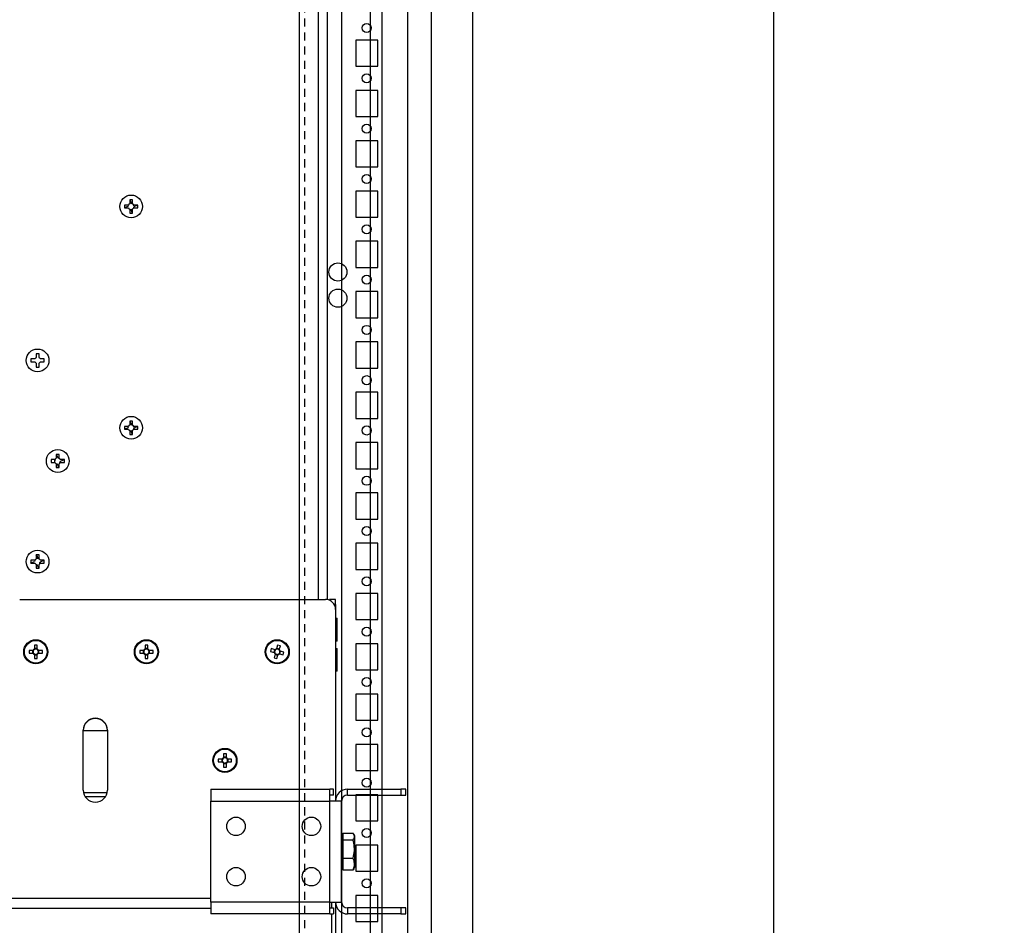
# Model space of a CAD drawing. Header units: inches. Extents: x 481 to 6166, y 980 to 4930.
# Tile 89 of 99: x 5676 to 6166, y 2191 to 2641. Entities that reach past the tile are written whole.
import ezdxf

# ---------------------------------------------------------------- set-up
doc = ezdxf.new("R2010")
doc.units = ezdxf.units.IN
doc.header["$MEASUREMENT"] = 0
doc.linetypes.add('VERDECKT', pattern=[7, 4, -3])
doc.layers.add('PWR_0350HP', color=7, linetype='Continuous')
doc.styles.get("Standard").update_dxf_attribs({"font": 'ARIALN.TTF'})
doc.dimstyles.get("Standard").update_dxf_attribs({"dimtxt": 25, "dimasz": 20, "dimexe": 5, "dimexo": 5, "dimgap": 10, "dimtad": 0, "dimtih": 1, "dimtoh": 1, "dimzin": 0, "dimdsep": 46, "dimtxsty": 'Standard', "dimcen": 10, "dimadec": 0, "dimazin": 0, "dimtfac": 1, "dimtofl": 0, "dimtmove": 0, "dimatfit": 3, "dimfxl": 1, "dimtolj": 1, "dimtzin": 0, "dimarcsym": 0})

# ---------------------------------------------------------------- blocks, each defined once
blk = doc.blocks.new('SUBPANEL_SIDE')
for p, q in [((0, -940), (0, 940)), ((35, 921.65), (35, -925.25))]:
    blk.add_line(p, q)
at = {"linetype": 'VERDECKT'}
blk.add_line((2.5, -934.5), (2.5, 919), dxfattribs=at)
for centre in [(19, -83.5), (19, -96.5)]:
    blk.add_circle(centre, 4.5)
blk = doc.blocks.new('ENCL_SIDE')
for p, q in [((279.45, 2092.25), (279.45, 132.25)), ((299.95, 2092.25), (299.95, 132.25)), ((234.95, 2058.75), (234.95, 168.75)), ((267.81, 168.75), (267.81, 2058.75)), ((254.95, 1189.25), (254.95, 208.25)), ((234.95, 1151), (234.95, 1146.5)), ((234.95, 1142.75), (234.95, 1129.75)), ((252.95, 1142.75), (241.95, 1142.75)), ((241.95, 1142.75), (241.95, 1129.75)), ((252.95, 1129.75), (252.95, 1142.75)), ((234.95, 1126), (234.95, 1121.5)), ((241.95, 1129.75), (252.95, 1129.75)), ((234.95, 1117.75), (234.95, 1104.75)), ((252.95, 1117.75), (241.95, 1117.75)), ((241.95, 1117.75), (241.95, 1104.75)), ((252.95, 1104.75), (252.95, 1117.75)), ((241.95, 1104.75), (252.95, 1104.75)), ((299.95, 1102.75), (299.95, 1096.75)), ((234.95, 1101), (234.95, 1096.5)), ((234.95, 1092.75), (234.95, 1079.75)), ((252.95, 1092.75), (241.95, 1092.75)), ((241.95, 1092.75), (241.95, 1079.75)), ((252.95, 1079.75), (252.95, 1092.75)), ((241.95, 1079.75), (252.95, 1079.75)), ((234.95, 1076), (234.95, 1071.5)), ((234.95, 1067.75), (234.95, 1054.75)), ((252.95, 1067.75), (241.95, 1067.75)), ((241.95, 1067.75), (241.95, 1054.75)), ((252.95, 1054.75), (252.95, 1067.75)), ((241.95, 1054.75), (252.95, 1054.75)), ((234.95, 1051), (234.95, 1046.5)), ((234.95, 1042.75), (234.95, 1029.75)), ((252.95, 1042.75), (241.95, 1042.75)), ((241.95, 1042.75), (241.95, 1029.75)), ((252.95, 1029.75), (252.95, 1042.75)), ((241.95, 1029.75), (252.95, 1029.75)), ((234.95, 1026), (234.95, 1021.5)), ((234.95, 1017.75), (234.95, 1004.75)), ((252.95, 1017.75), (241.95, 1017.75)), ((241.95, 1017.75), (241.95, 1004.75)), ((252.95, 1004.75), (252.95, 1017.75)), ((241.95, 1004.75), (252.95, 1004.75)), ((234.95, 1001), (234.95, 996.5)), ((234.95, 992.75), (234.95, 979.75)), ((252.95, 992.75), (241.95, 992.75)), ((241.95, 992.75), (241.95, 979.75)), ((252.95, 979.75), (252.95, 992.75)), ((241.95, 979.75), (252.95, 979.75)), ((234.95, 976), (234.95, 971.5)), ((234.95, 967.75), (234.95, 954.75)), ((252.95, 967.75), (241.95, 967.75)), ((241.95, 967.75), (241.95, 954.75)), ((252.95, 954.75), (252.95, 967.75)), ((241.95, 954.75), (252.95, 954.75)), ((234.95, 951), (234.95, 946.5)), ((234.95, 942.75), (234.95, 929.75)), ((252.95, 942.75), (241.95, 942.75)), ((241.95, 942.75), (241.95, 929.75)), ((252.95, 929.75), (252.95, 942.75)), ((234.95, 926), (234.95, 921.5)), ((241.95, 929.75), (252.95, 929.75)), ((234.95, 917.75), (234.95, 904.75)), ((252.95, 917.75), (241.95, 917.75)), ((241.95, 917.75), (241.95, 904.75)), ((252.95, 904.75), (252.95, 917.75)), ((234.95, 901), (234.95, 896.5)), ((241.95, 904.75), (252.95, 904.75)), ((234.95, 892.75), (234.95, 879.75)), ((252.95, 892.75), (241.95, 892.75)), ((241.95, 892.75), (241.95, 879.75)), ((252.95, 879.75), (252.95, 892.75)), ((241.95, 879.75), (252.95, 879.75)), ((234.95, 876), (234.95, 871.5)), ((234.95, 867.75), (234.95, 854.75)), ((252.95, 867.75), (241.95, 867.75)), ((241.95, 867.75), (241.95, 854.75)), ((252.95, 854.75), (252.95, 867.75)), ((241.95, 854.75), (252.95, 854.75)), ((234.95, 851), (234.95, 846.5)), ((234.95, 842.75), (234.95, 829.75)), ((252.95, 842.75), (241.95, 842.75)), ((241.95, 842.75), (241.95, 829.75)), ((252.95, 829.75), (252.95, 842.75)), ((241.95, 829.75), (252.95, 829.75)), ((234.95, 826), (234.95, 821.5)), ((234.95, 817.75), (234.95, 804.75)), ((252.95, 817.75), (241.95, 817.75)), ((241.95, 817.75), (241.95, 804.75)), ((252.95, 804.75), (252.95, 817.75)), ((241.95, 804.75), (252.95, 804.75)), ((234.95, 801), (234.95, 796.5)), ((234.95, 792.75), (234.95, 779.75)), ((252.95, 792.75), (241.95, 792.75)), ((241.95, 792.75), (241.95, 779.75)), ((252.95, 779.75), (252.95, 792.75)), ((241.95, 779.75), (252.95, 779.75)), ((234.95, 776), (234.95, 771.5)), ((234.95, 767.75), (234.95, 754.75)), ((252.95, 767.75), (241.95, 767.75)), ((241.95, 767.75), (241.95, 754.75)), ((252.95, 754.75), (252.95, 767.75)), ((241.95, 754.75), (252.95, 754.75)), ((234.95, 751), (234.95, 746.5)), ((234.95, 742.75), (234.95, 729.75)), ((252.95, 742.75), (241.95, 742.75)), ((241.95, 742.75), (241.95, 729.75)), ((252.95, 729.75), (252.95, 742.75)), ((241.95, 729.75), (252.95, 729.75)), ((234.95, 726), (234.95, 721.5)), ((234.95, 717.75), (234.95, 704.75)), ((252.95, 717.75), (241.95, 717.75)), ((241.95, 717.75), (241.95, 704.75)), ((252.95, 704.75), (252.95, 717.75)), ((241.95, 704.75), (252.95, 704.75))]:
    blk.add_line(p, q)
for centre in [(247.45, 1148.75), (247.45, 1123.75), (247.45, 1098.75), (247.45, 1073.75), (247.45, 1048.75), (247.45, 1023.75), (247.45, 998.75), (247.45, 973.75), (247.45, 948.75), (247.45, 923.75), (247.45, 898.75), (247.45, 873.75), (247.45, 848.75), (247.45, 823.75), (247.45, 798.75), (247.45, 773.75), (247.45, 748.75), (247.45, 723.75)]:
    blk.add_circle(centre, 2.25)
blk = doc.blocks.new('FRAME F_SIDE')
at = {"color": 7, "linetype": 'Continuous'}
for p, q in [((241.6, 273.35), (241.6, 1304.25)), ((246.1, 273.25), (246.1, 1302.45)), ((147.79, 471.95), (147.79, 470)), ((149.21, 471.95), (147.79, 471.95)), ((147.79, 471.93), (147.85, 471.95)), ((147.9, 471.95), (148.55, 470.38)), ((148.55, 470.38), (148.75, 469.91)), ((149.21, 470), (149.21, 471.95)), ((145.2, 469.36), (145.2, 467.94)), ((147.15, 469.36), (145.2, 469.36)), ((145.2, 468.05), (146.98, 468.79)), ((145.22, 467.94), (145.2, 468)), ((145.2, 467.94), (147.15, 467.94)), ((147.79, 467.3), (147.79, 465.35)), ((147.79, 465.35), (149.21, 465.35)), ((148.45, 466.92), (148.36, 467.13)), ((149.21, 467.23), (148.45, 466.92)), ((149.1, 465.35), (148.45, 466.92)), ((149.21, 465.37), (149.15, 465.35)), ((149.21, 465.35), (149.21, 467.3)), ((150.23, 468.6), (149.76, 468.4)), ((151.8, 469.36), (149.85, 469.36)), ((149.85, 467.94), (151.8, 467.94)), ((151.8, 469.25), (150.23, 468.6)), ((151.78, 469.36), (151.8, 469.3)), ((151.8, 467.94), (151.8, 469.36)), ((98.7, 392.86), (98.7, 391.44)), ((100.65, 392.86), (98.7, 392.86)), ((101.29, 395.45), (101.29, 393.5)), ((102.71, 395.45), (101.29, 395.45)), ((102.71, 393.5), (102.71, 395.45)), ((105.3, 392.86), (103.35, 392.86)), ((105.3, 391.44), (105.3, 392.86)), ((98.7, 391.44), (100.65, 391.44)), ((101.29, 390.8), (101.29, 388.85)), ((101.29, 388.85), (102.71, 388.85)), ((102.71, 388.85), (102.71, 390.8)), ((103.35, 391.44), (105.3, 391.44)), ((145.2, 359.36), (145.2, 357.94)), ((147.15, 359.36), (145.2, 359.36)), ((145.2, 358.05), (146.98, 358.79)), ((145.22, 357.94), (145.2, 358)), ((145.2, 357.94), (147.15, 357.94)), ((147.79, 361.95), (147.79, 360)), ((149.21, 361.95), (147.79, 361.95)), ((147.79, 361.93), (147.85, 361.95)), ((147.79, 357.3), (147.79, 355.35)), ((147.9, 361.95), (148.55, 360.38)), ((148.55, 360.38), (148.75, 359.91)), ((149.21, 360), (149.21, 361.95)), ((149.21, 355.35), (149.21, 357.3)), ((150.23, 358.6), (149.76, 358.4)), ((151.8, 359.36), (149.85, 359.36)), ((149.85, 357.94), (151.8, 357.94)), ((151.8, 359.25), (150.23, 358.6)), ((151.78, 359.36), (151.8, 359.3)), ((151.8, 357.94), (151.8, 359.36)), ((147.79, 355.35), (149.21, 355.35)), ((148.45, 356.92), (148.36, 357.13)), ((149.21, 357.23), (148.45, 356.92)), ((149.1, 355.35), (148.45, 356.92)), ((149.21, 355.37), (149.15, 355.35)), ((108.7, 342.86), (108.7, 341.44)), ((110.65, 342.86), (108.7, 342.86)), ((110.42, 342.86), (110.42, 341.44)), ((111.29, 345.12), (111.64, 345.45)), ((111.29, 345.45), (111.29, 343.5)), ((112.71, 345.45), (111.29, 345.45)), ((111.47, 345.29), (112.14, 343.67)), ((112.71, 343.5), (112.71, 345.45)), ((112.71, 343.21), (112.97, 343.32)), ((115.3, 342.86), (113.35, 342.86)), ((115.3, 342.75), (113.52, 342.01)), ((115.28, 342.86), (115.3, 342.8)), ((115.3, 341.44), (115.3, 342.86)), ((108.7, 341.44), (110.65, 341.44)), ((110.42, 342.27), (110.48, 342.29)), ((111.29, 340.8), (111.29, 338.85)), ((111.29, 338.85), (112.71, 338.85)), ((112.6, 338.85), (111.86, 340.63)), ((112.71, 338.87), (112.65, 338.85)), ((112.71, 338.85), (112.71, 340.8)), ((113.35, 341.44), (115.3, 341.44)), ((101.29, 295.43), (101.35, 295.45)), ((101.29, 295.45), (101.29, 293.5)), ((102.71, 295.45), (101.29, 295.45)), ((101.29, 293.57), (102.05, 293.88)), ((101.4, 295.45), (102.05, 293.88)), ((102.05, 293.88), (102.14, 293.67)), ((102.71, 293.5), (102.71, 295.45)), ((98.7, 292.86), (98.7, 291.44)), ((100.65, 292.86), (98.7, 292.86)), ((98.7, 291.55), (100.48, 292.29)), ((98.72, 291.44), (98.7, 291.5)), ((98.7, 291.44), (100.65, 291.44)), ((101.29, 290.8), (101.29, 288.85)), ((101.29, 288.85), (102.71, 288.85)), ((102.6, 288.85), (101.86, 290.63)), ((102.71, 288.87), (102.65, 288.85)), ((102.71, 288.85), (102.71, 290.8)), ((105.3, 292.86), (103.35, 292.86)), ((103.35, 291.44), (105.3, 291.44)), ((105.3, 292.75), (103.52, 292.01)), ((105.28, 292.86), (105.3, 292.8)), ((105.3, 291.44), (105.3, 292.86)), ((93.1, 273.35), (245.1, 273.35)), ((250.1, 273.35), (247.1, 273.35)), ((247.1, 273.35), (247.1, 272.93)), ((249.43, 270.85), (250.1, 270.85)), ((250.1, 270.85), (250.1, 273.35)), ((250.1, 270.85), (250.1, 268.35)), ((250.1, 268.35), (250.1, 173.2)), ((250.25, 264), (250.9, 264)), ((250.25, 252.7), (250.25, 264)), ((250.9, 252.7), (250.9, 264)), ((250.25, 257.64), (250.1, 257.64)), ((100.39, 250.65), (100.39, 248.7)), ((101.81, 250.65), (100.39, 250.65)), ((101.81, 248.7), (101.81, 250.65)), ((155.39, 250.65), (155.39, 248.7)), ((156.81, 250.65), (155.39, 250.65)), ((156.81, 248.7), (156.81, 250.65)), ((221.32, 250.72), (220.79, 248.84)), ((222.69, 250.33), (221.32, 250.72)), ((222.15, 248.45), (222.69, 250.33)), ((250.9, 252.7), (250.25, 252.7)), ((97.8, 248.06), (97.8, 246.64)), ((99.75, 248.06), (97.8, 248.06)), ((97.8, 246.64), (99.75, 246.64)), ((99.52, 248.06), (99.52, 246.64)), ((101.81, 248.93), (100.39, 248.93)), ((100.39, 246), (100.39, 244.05)), ((100.39, 245.77), (101.81, 245.77)), ((101.81, 244.05), (101.81, 246)), ((104.4, 248.06), (102.45, 248.06)), ((102.45, 246.64), (104.4, 246.64)), ((102.68, 246.64), (102.68, 248.06)), ((104.4, 246.64), (104.4, 248.06)), ((152.8, 248.06), (152.8, 246.64)), ((154.75, 248.06), (152.8, 248.06)), ((152.8, 246.64), (154.75, 246.64)), ((154.52, 248.06), (154.52, 246.64)), ((156.81, 248.93), (155.39, 248.93)), ((155.39, 246), (155.39, 244.05)), ((155.39, 245.77), (156.81, 245.77)), ((156.81, 244.05), (156.81, 246)), ((159.4, 248.06), (157.45, 248.06)), ((157.45, 246.64), (159.4, 246.64)), ((157.68, 246.64), (157.68, 248.06)), ((159.4, 246.64), (159.4, 248.06)), ((218.12, 248.94), (217.73, 247.57)), ((217.73, 247.57), (219.61, 247.04)), ((220, 248.4), (218.12, 248.94)), ((219.78, 248.47), (219.39, 247.1)), ((220.05, 246.25), (219.51, 244.37)), ((219.98, 246.03), (221.35, 245.64)), ((222.22, 248.67), (220.85, 249.06)), ((220.88, 243.98), (221.41, 245.86)), ((222.2, 246.3), (224.08, 245.76)), ((222.42, 246.23), (222.81, 247.6)), ((224.47, 247.13), (222.59, 247.66)), ((224.08, 245.76), (224.47, 247.13)), ((250.25, 249), (250.9, 249)), ((250.25, 237.7), (250.25, 249)), ((250.9, 237.7), (250.9, 249)), ((100.39, 244.05), (101.81, 244.05)), ((155.39, 244.05), (156.81, 244.05)), ((219.51, 244.37), (220.88, 243.98)), ((250.25, 244.06), (250.1, 244.06)), ((250.25, 242.64), (250.1, 242.64)), ((250.25, 240.37), (250.1, 240.45)), ((250.9, 237.7), (250.25, 237.7)), ((124.7, 178.65), (124.7, 208.35)), ((136.7, 208.05), (124.7, 208.05)), ((136.7, 208.35), (136.7, 178.65)), ((194.39, 196.65), (194.39, 194.7)), ((195.81, 196.65), (194.39, 196.65)), ((195.81, 194.7), (195.81, 196.65)), ((191.8, 194.06), (191.8, 192.64)), ((193.75, 194.06), (191.8, 194.06)), ((191.8, 192.64), (193.75, 192.64)), ((193.52, 194.06), (193.52, 192.64)), ((195.81, 194.93), (194.39, 194.93)), ((194.39, 192), (194.39, 190.05)), ((194.39, 191.77), (195.81, 191.77)), ((195.81, 190.05), (195.81, 192)), ((198.4, 194.06), (196.45, 194.06)), ((196.45, 192.64), (198.4, 192.64)), ((196.68, 192.64), (196.68, 194.06)), ((198.4, 192.64), (198.4, 194.06)), ((194.39, 190.05), (195.81, 190.05)), ((136.57, 177.25), (124.83, 177.25)), ((188.1, 179.1), (247.2, 179.1)), ((188.1, 179.1), (188.1, 173.2)), ((247.2, 173.2), (247.2, 179.1)), ((249.1, 179.1), (247.2, 179.1)), ((249.1, 176.1), (249.1, 179.1)), ((256, 176.1), (256, 179.1)), ((256, 179.1), (282.6, 179.1)), ((282.6, 179.1), (282.6, 176.1)), ((285.1, 179.1), (282.6, 179.1)), ((285.1, 176.1), (285.1, 179.1)), ((135.74, 175.25), (125.66, 175.25)), ((188.1, 173.2), (247.2, 173.2)), ((188.1, 123), (188.1, 173.2)), ((249.1, 176.1), (247.2, 176.1)), ((247.2, 123), (247.2, 173.2)), ((253.1, 173.2), (247.2, 173.2)), ((253.1, 123), (253.1, 173.2)), ((256, 176.1), (282.6, 176.1)), ((282.6, 176.1), (285.1, 176.1)), ((253.7, 157.21), (258.79, 157.21)), ((253.7, 157.21), (253.7, 155.6)), ((259.18, 156.65), (259.5, 156.1)), ((253.1, 156.1), (253.7, 156.1)), ((253.7, 155.6), (253.7, 153.99)), ((253.7, 153.99), (258.79, 153.99)), ((253.7, 153.99), (253.7, 149.43)), ((259.5, 156.1), (259.5, 155.6)), ((259.5, 155.6), (259.5, 149.43)), ((253.7, 149.43), (253.7, 144.88)), ((259.5, 149.43), (259.5, 141.93)), ((253.7, 144.88), (258.79, 144.88)), ((253.7, 144.88), (253.7, 141.93)), ((253.7, 141.93), (253.7, 138.99)), ((259.5, 141.93), (259.5, 140.1)), ((253.7, 140.1), (253.1, 140.1)), ((253.7, 138.99), (258.79, 138.99)), ((259.17, 139.56), (258.79, 138.99)), ((259.5, 140.1), (259.18, 139.55)), ((-252, 125), (188.1, 125)), ((247.2, 123), (188.1, 123)), ((188.1, 123), (188.1, 117.1)), ((247.2, 117.1), (247.2, 123)), ((247.2, 123), (253.1, 123)), ((248, 123), (248, 120.1)), ((250.1, 123), (250.1, 95.75)), ((-252, 119.9), (188.1, 119.9)), ((247.2, 120.1), (249.1, 120.1)), ((249.1, 120.1), (249.1, 117.1)), ((256, 120.1), (256, 117.1)), ((282.6, 120.1), (256, 120.1)), ((282.6, 120.1), (282.6, 117.1)), ((285.1, 120.1), (282.6, 120.1)), ((285.1, 117.1), (285.1, 120.1)), ((247.2, 117.1), (188.1, 117.1)), ((247.2, 117.1), (249.1, 117.1)), ((248, 117.1), (248, 59.1)), ((282.6, 117.1), (256, 117.1)), ((282.6, 117.1), (285.1, 117.1))]:
    blk.add_line(p, q, dxfattribs=at)
for centre, radius in [((148.5, 468.65), 5.65), ((102, 392.15), 5.65), ((148.5, 358.65), 5.65), ((112, 342.15), 5.65), ((102, 292.15), 5.65), ((101.1, 247.35), 6), ((101.1, 247.35), 5.65), ((156.1, 247.35), 6), ((156.1, 247.35), 5.65), ((221.1, 247.35), 6), ((221.1, 247.35), 5.65), ((195.1, 193.35), 6), ((195.1, 193.35), 5.65), ((200.6, 160.6), 4.6), ((238.1, 160.6), 4.6), ((200.6, 135.6), 4.6), ((238.1, 135.6), 4.6)]:
    blk.add_circle(centre, radius, dxfattribs=at)
for centre, radius, start, end in [((148.5, 468.65), 1.52, 117.8118, 152.1882), ((148.5, 468.65), 1.52, 62.1882, 84.6365), ((148.5, 468.65), 1.52, 27.8118, 62.1882), ((148.5, 468.65), 1.52, 152.1882, 174.6365), ((148.5, 468.65), 1.52, 207.8118, 242.1882), ((148.5, 468.65), 1.52, 242.1882, 264.6365), ((148.5, 468.65), 1.52, 297.8118, 332.1882), ((148.5, 468.65), 1.52, 332.1882, 354.6365), ((102, 392.15), 1.52, 117.8118, 152.1882), ((102, 392.15), 1.52, 27.8118, 62.1882), ((102, 392.15), 1.52, 207.8118, 242.1882), ((102, 392.15), 1.52, 297.8118, 332.1882), ((148.5, 358.65), 1.52, 152.1882, 174.6365), ((148.5, 358.65), 1.52, 117.8118, 152.1882), ((148.5, 358.65), 1.52, 207.8118, 242.1882), ((148.5, 358.65), 1.52, 242.1882, 264.6365), ((148.5, 358.65), 1.52, 61.572, 84.6365), ((148.5, 358.65), 1.52, 27.8118, 62.1882), ((148.5, 358.65), 1.52, 297.8118, 332.1882), ((148.5, 358.65), 1.52, 331.572, 354.6365), ((112, 342.15), 1.52, 152.1882, 174.6365), ((112, 342.15), 1.52, 117.8118, 152.1882), ((112, 342.15), 1.52, 62.1882, 84.6365), ((112, 342.15), 1.52, 27.8118, 62.1882), ((112, 342.15), 1.52, 207.8118, 242.1882), ((112, 342.15), 1.52, 242.1882, 264.6365), ((112, 342.15), 1.52, 297.8118, 332.1882), ((112, 342.15), 1.28, 326.1226, 348.774), ((112, 342.15), 1.52, 332.1882, 354.6365), ((102, 292.15), 1.52, 62.1882, 84.6365), ((102, 292.15), 1.52, 152.1882, 174.6365), ((102, 292.15), 1.52, 117.8118, 152.1882), ((102, 292.15), 1.52, 207.8118, 242.1882), ((102, 292.15), 1.52, 242.1882, 264.6365), ((102, 292.15), 1.52, 27.8118, 62.1882), ((102, 292.15), 1.52, 297.8118, 332.1882), ((102, 292.15), 1.28, 326.1226, 348.774), ((102, 292.15), 1.52, 332.1882, 354.6365), ((245.1, 268.35), 5, 0, 90), ((101.1, 247.35), 1.52, 117.8118, 152.1882), ((101.1, 247.35), 1.52, 207.8118, 242.1882), ((101.1, 247.35), 1.28, 146.3257, 213.6743), ((101.1, 247.35), 1.28, 123.6743, 146.3257), ((101.1, 247.35), 1.28, 213.6743, 236.3257), ((101.1, 247.35), 1.28, 56.3257, 123.6743), ((101.1, 247.35), 1.28, 236.3257, 303.6743), ((101.1, 247.35), 1.52, 27.8118, 62.1882), ((101.1, 247.35), 1.28, 33.6743, 56.3257), ((101.1, 247.35), 1.52, 297.8118, 332.1882), ((101.1, 247.35), 1.28, 303.6743, 326.3257), ((101.1, 247.35), 1.28, 326.3257, 33.6743), ((156.1, 247.35), 1.52, 117.8118, 152.1882), ((156.1, 247.35), 1.52, 207.8118, 242.1882), ((156.1, 247.35), 1.28, 146.3257, 213.6743), ((156.1, 247.35), 1.28, 123.6743, 146.3257), ((156.1, 247.35), 1.28, 213.6743, 236.3257), ((156.1, 247.35), 1.28, 56.3257, 123.6743), ((156.1, 247.35), 1.28, 236.3257, 303.6743), ((156.1, 247.35), 1.52, 27.8118, 62.1882), ((156.1, 247.35), 1.28, 33.6743, 56.3257), ((156.1, 247.35), 1.52, 297.8118, 332.1882), ((156.1, 247.35), 1.28, 303.6743, 326.3257), ((156.1, 247.35), 1.28, 326.3257, 33.6743), ((221.1, 247.35), 1.52, 191.8604, 226.2368), ((221.1, 247.35), 1.28, 130.3743, 197.7229), ((221.1, 247.35), 1.28, 197.7229, 220.3743), ((221.1, 247.35), 1.52, 101.8604, 136.2368), ((221.1, 247.35), 1.28, 220.3743, 287.7229), ((221.1, 247.35), 1.28, 107.7229, 130.3743), ((221.1, 247.35), 1.28, 40.3743, 107.7229), ((221.1, 247.35), 1.52, 281.8604, 316.2368), ((221.1, 247.35), 1.28, 287.7229, 310.3743), ((221.1, 247.35), 1.28, 310.3743, 17.7229), ((221.1, 247.35), 1.28, 17.7229, 40.3743), ((221.1, 247.35), 1.52, 11.8604, 46.2368), ((130.7, 208.35), 6, 0, 180), ((130.7, 208.2), 6, 0, 180), ((195.1, 193.35), 1.52, 117.8118, 152.1882), ((195.1, 193.35), 1.52, 207.8118, 242.1882), ((195.1, 193.35), 1.28, 146.3257, 213.6743), ((195.1, 193.35), 1.28, 123.6743, 146.3257), ((195.1, 193.35), 1.28, 213.6743, 236.3257), ((195.1, 193.35), 1.28, 56.3257, 123.6743), ((195.1, 193.35), 1.28, 236.3257, 303.6743), ((195.1, 193.35), 1.52, 27.8118, 62.1882), ((195.1, 193.35), 1.28, 33.6743, 56.3257), ((195.1, 193.35), 1.52, 297.8118, 332.1882), ((195.1, 193.35), 1.28, 303.6743, 326.3257), ((195.1, 193.35), 1.28, 326.3257, 33.6743), ((130.7, 178.65), 6, 180, 0), ((256, 173.2), 5.9, 90, 180), ((256, 173.2), 2.9, 90, 180), ((256, 123), 5.9, 180, 270), ((256, 123), 2.9, 180, 270)]:
    blk.add_arc(centre, radius, start, end, dxfattribs=at)
for points, knots in [([(149.21, 470), (149.21, 469.98), (149.21, 469.9), (149.21, 469.81), (149.21, 469.72), (149.21, 469.72)], [0, 0, 0, 0, 0.12965, 0.934698, 1, 1, 1, 1]), ([(149.21, 467.58), (149.21, 467.58), (149.21, 467.49), (149.21, 467.4), (149.21, 467.32), (149.21, 467.3)], [0, 0, 0, 0, 0.065302, 0.87035, 1, 1, 1, 1]), ([(149.57, 469.36), (149.57, 469.36), (149.66, 469.36), (149.75, 469.36), (149.83, 469.36), (149.85, 469.36)], [0, 0, 0, 0, 0.065303, 0.87035, 1, 1, 1, 1]), ([(149.85, 467.94), (149.83, 467.94), (149.75, 467.94), (149.66, 467.94), (149.57, 467.94), (149.57, 467.94)], [0, 0, 0, 0, 0.12965, 0.934697, 1, 1, 1, 1]), ([(149.21, 360), (149.21, 359.98), (149.21, 359.9), (149.21, 359.81), (149.21, 359.72), (149.21, 359.72)], [0, 0, 0, 0, 0.12965, 0.934697, 1, 1, 1, 1]), ([(149.21, 357.58), (149.21, 357.58), (149.21, 357.49), (149.21, 357.4), (149.21, 357.32), (149.21, 357.3)], [0, 0, 0, 0, 0.065303, 0.87035, 1, 1, 1, 1]), ([(149.57, 359.36), (149.57, 359.36), (149.66, 359.36), (149.75, 359.36), (149.83, 359.36), (149.85, 359.36)], [0, 0, 0, 0, 0.065303, 0.87035, 1, 1, 1, 1]), ([(149.85, 357.94), (149.83, 357.94), (149.75, 357.94), (149.66, 357.94), (149.57, 357.94), (149.57, 357.94)], [0, 0, 0, 0, 0.12965, 0.934697, 1, 1, 1, 1]), ([(110.65, 342.86), (110.67, 342.86), (110.75, 342.86), (110.84, 342.86), (110.93, 342.86), (110.93, 342.86)], [0, 0, 0, 0, 0.12965, 0.934697, 1, 1, 1, 1]), ([(113.17, 341.18), (113.17, 341.19), (113.13, 341.27), (113.1, 341.35), (113.07, 341.43), (113.06, 341.44)], [0, 0, 0, 0, 0.129642, 0.934697, 1, 1, 1, 1]), ([(113.26, 341.9), (113.26, 341.9), (113.34, 341.94), (113.43, 341.97), (113.5, 342), (113.52, 342.01)], [0, 0, 0, 0, 0.065302, 0.870358, 1, 1, 1, 1]), ([(103.17, 291.18), (103.17, 291.19), (103.13, 291.27), (103.1, 291.35), (103.07, 291.43), (103.06, 291.44)], [0, 0, 0, 0, 0.129642, 0.934697, 1, 1, 1, 1]), ([(103.26, 291.9), (103.26, 291.9), (103.34, 291.94), (103.43, 291.97), (103.5, 292), (103.52, 292.01)], [0, 0, 0, 0, 0.0653032, 0.8703578, 1, 1, 1, 1]), ([(99.75, 248.06), (99.77, 248.06), (99.85, 248.06), (99.94, 248.06), (100.03, 248.06), (100.03, 248.06)], [0, 0, 0, 0, 0.129651, 0.934698, 1, 1, 1, 1]), ([(100.03, 246.64), (100.03, 246.64), (99.94, 246.64), (99.85, 246.64), (99.77, 246.64), (99.75, 246.64)], [0, 0, 0, 0, 0.065302, 0.870349, 1, 1, 1, 1]), ([(100.39, 248.42), (100.39, 248.42), (100.39, 248.51), (100.39, 248.6), (100.39, 248.68), (100.39, 248.7)], [0, 0, 0, 0, 0.065303, 0.870349, 1, 1, 1, 1]), ([(100.39, 246), (100.39, 246.02), (100.39, 246.1), (100.39, 246.19), (100.39, 246.28), (100.39, 246.28)], [0, 0, 0, 0, 0.129651, 0.934697, 1, 1, 1, 1]), ([(101.81, 248.7), (101.81, 248.68), (101.81, 248.6), (101.81, 248.51), (101.81, 248.42), (101.81, 248.42)], [0, 0, 0, 0, 0.129651, 0.934697, 1, 1, 1, 1]), ([(101.81, 246.28), (101.81, 246.28), (101.81, 246.19), (101.81, 246.1), (101.81, 246.02), (101.81, 246)], [0, 0, 0, 0, 0.065303, 0.870349, 1, 1, 1, 1]), ([(102.17, 248.06), (102.17, 248.06), (102.26, 248.06), (102.35, 248.06), (102.43, 248.06), (102.45, 248.06)], [0, 0, 0, 0, 0.0653032, 0.8703493, 1, 1, 1, 1]), ([(102.45, 246.64), (102.43, 246.64), (102.35, 246.64), (102.26, 246.64), (102.17, 246.64), (102.17, 246.64)], [0, 0, 0, 0, 0.1296507, 0.9346968, 1, 1, 1, 1]), ([(154.75, 248.06), (154.77, 248.06), (154.85, 248.06), (154.94, 248.06), (155.03, 248.06), (155.03, 248.06)], [0, 0, 0, 0, 0.1296507, 0.9346968, 1, 1, 1, 1]), ([(155.03, 246.64), (155.03, 246.64), (154.94, 246.64), (154.85, 246.64), (154.77, 246.64), (154.75, 246.64)], [0, 0, 0, 0, 0.0653032, 0.8703493, 1, 1, 1, 1]), ([(155.39, 248.42), (155.39, 248.42), (155.39, 248.51), (155.39, 248.6), (155.39, 248.68), (155.39, 248.7)], [0, 0, 0, 0, 0.065303, 0.870349, 1, 1, 1, 1]), ([(155.39, 246), (155.39, 246.02), (155.39, 246.1), (155.39, 246.19), (155.39, 246.28), (155.39, 246.28)], [0, 0, 0, 0, 0.129651, 0.934697, 1, 1, 1, 1]), ([(156.81, 248.7), (156.81, 248.68), (156.81, 248.6), (156.81, 248.51), (156.81, 248.42), (156.81, 248.42)], [0, 0, 0, 0, 0.129651, 0.934697, 1, 1, 1, 1]), ([(156.81, 246.28), (156.81, 246.28), (156.81, 246.19), (156.81, 246.1), (156.81, 246.02), (156.81, 246)], [0, 0, 0, 0, 0.065303, 0.870349, 1, 1, 1, 1]), ([(157.17, 248.06), (157.17, 248.06), (157.26, 248.06), (157.35, 248.06), (157.43, 248.06), (157.45, 248.06)], [0, 0, 0, 0, 0.0653032, 0.8703493, 1, 1, 1, 1]), ([(157.45, 246.64), (157.43, 246.64), (157.35, 246.64), (157.26, 246.64), (157.17, 246.64), (157.17, 246.64)], [0, 0, 0, 0, 0.1296507, 0.9346968, 1, 1, 1, 1]), ([(219.88, 246.96), (219.87, 246.96), (219.79, 246.98), (219.7, 247.01), (219.62, 247.03), (219.61, 247.04)], [0, 0, 0, 0, 0.065303, 0.870349, 1, 1, 1, 1]), ([(220, 248.4), (220.01, 248.4), (220.09, 248.38), (220.18, 248.35), (220.26, 248.33), (220.27, 248.33)], [0, 0, 0, 0, 0.129651, 0.934698, 1, 1, 1, 1]), ([(220.05, 246.25), (220.05, 246.26), (220.07, 246.34), (220.1, 246.43), (220.12, 246.51), (220.12, 246.52)], [0, 0, 0, 0, 0.129651, 0.934697, 1, 1, 1, 1]), ([(220.71, 248.57), (220.71, 248.58), (220.74, 248.66), (220.76, 248.75), (220.78, 248.83), (220.79, 248.84)], [0, 0, 0, 0, 0.065303, 0.870349, 1, 1, 1, 1]), ([(221.49, 246.13), (221.49, 246.12), (221.47, 246.04), (221.44, 245.95), (221.42, 245.87), (221.41, 245.86)], [0, 0, 0, 0, 0.065303, 0.870349, 1, 1, 1, 1]), ([(222.2, 246.3), (222.19, 246.3), (222.11, 246.32), (222.02, 246.35), (221.94, 246.37), (221.93, 246.37)], [0, 0, 0, 0, 0.129651, 0.934697, 1, 1, 1, 1]), ([(222.15, 248.45), (222.15, 248.44), (222.13, 248.36), (222.1, 248.27), (222.08, 248.19), (222.08, 248.18)], [0, 0, 0, 0, 0.129651, 0.934697, 1, 1, 1, 1]), ([(222.32, 247.74), (222.33, 247.74), (222.41, 247.72), (222.5, 247.69), (222.58, 247.67), (222.59, 247.66)], [0, 0, 0, 0, 0.0653034, 0.8703493, 1, 1, 1, 1]), ([(193.75, 194.06), (193.77, 194.06), (193.85, 194.06), (193.94, 194.06), (194.03, 194.06), (194.03, 194.06)], [0, 0, 0, 0, 0.129652, 0.934697, 1, 1, 1, 1]), ([(194.03, 192.64), (194.03, 192.64), (193.94, 192.64), (193.85, 192.64), (193.77, 192.64), (193.75, 192.64)], [0, 0, 0, 0, 0.065303, 0.870348, 1, 1, 1, 1]), ([(194.39, 194.42), (194.39, 194.42), (194.39, 194.51), (194.39, 194.6), (194.39, 194.68), (194.39, 194.7)], [0, 0, 0, 0, 0.065303, 0.870349, 1, 1, 1, 1]), ([(194.39, 192), (194.39, 192.02), (194.39, 192.1), (194.39, 192.19), (194.39, 192.28), (194.39, 192.28)], [0, 0, 0, 0, 0.129651, 0.934697, 1, 1, 1, 1]), ([(195.81, 194.7), (195.81, 194.68), (195.81, 194.6), (195.81, 194.51), (195.81, 194.42), (195.81, 194.42)], [0, 0, 0, 0, 0.129651, 0.934697, 1, 1, 1, 1]), ([(195.81, 192.28), (195.81, 192.28), (195.81, 192.19), (195.81, 192.1), (195.81, 192.02), (195.81, 192)], [0, 0, 0, 0, 0.065303, 0.870349, 1, 1, 1, 1]), ([(196.17, 194.06), (196.17, 194.06), (196.26, 194.06), (196.35, 194.06), (196.43, 194.06), (196.45, 194.06)], [0, 0, 0, 0, 0.065303, 0.870348, 1, 1, 1, 1]), ([(196.45, 192.64), (196.43, 192.64), (196.35, 192.64), (196.26, 192.64), (196.17, 192.64), (196.17, 192.64)], [0, 0, 0, 0, 0.129652, 0.934697, 1, 1, 1, 1]), ([(259.5, 155.6), (259.5, 155.64), (259.49, 155.92), (259.34, 156.47), (258.97, 156.96), (258.79, 157.21)], [0, 0, 0, 0, 0.070085, 0.53078, 1, 1, 1, 1]), ([(258.79, 153.99), (258.99, 154.25), (259.39, 154.78), (259.46, 155.32), (259.5, 155.6)], [0, 0, 0, 0, 0.495456, 1, 1, 1, 1]), ([(259.5, 149.43), (259.41, 150.68), (259.29, 152.22), (258.87, 153.71), (258.79, 153.99)], [0, 0, 0, 0, 0.811304, 1, 1, 1, 1]), ([(258.79, 144.88), (259.08, 146.06), (259.46, 147.56), (259.49, 149.1), (259.5, 149.43)], [0, 0, 0, 0, 0.785623, 1, 1, 1, 1]), ([(259.5, 141.93), (259.5, 142), (259.49, 142.53), (259.34, 143.53), (258.97, 144.43), (258.79, 144.88)], [0, 0, 0, 0, 0.070081, 0.530783, 1, 1, 1, 1]), ([(258.79, 138.99), (258.99, 139.47), (259.39, 140.43), (259.46, 141.43), (259.5, 141.93)], [0, 0, 0, 0, 0.495457, 1, 1, 1, 1])]:
    blk.add_open_spline(points, degree=3, knots=knots, dxfattribs=at)
blk = doc.blocks.new('*D145')
at = {"color": 0, "linetype": 'Continuous', "lineweight": -2, "transparency": 16777216}
for p, q in [((5847.12, 3874.67), (6056.29, 3874.67)), ((6051.29, 3854.67), (6051.29, 2972.71)), ((6051.29, 1505.47), (6051.29, 2920.67)), ((5889.46, 1485.47), (6056.29, 1485.47))]:
    blk.add_line(p, q, dxfattribs=at)
at = {"color": 0, "linetype": 'Continuous', "transparency": 16777216}
for points in [[(6047.96, 3854.67), (6054.63, 3854.67), (6051.29, 3874.67)], [(6047.96, 1505.47), (6054.63, 1505.47), (6051.29, 1485.47)]]:
    blk.add_solid(points, dxfattribs=at)
at = {"layer": 'DEFPOINTS', "color": 0, "linetype": 'Continuous', "transparency": 16777216}
for p in [(5842.12, 3874.67), (6051.29, 3874.67), (5884.46, 1485.47)]:
    blk.add_point(p, dxfattribs=at)
at = {"color": 0, "linetype": 'Continuous', "transparency": 16777216, "insert": (6051.29, 2946.69), "char_height": 25, "attachment_point": 5}
blk.add_mtext('\\A1;2389.20 [94.1"]', dxfattribs=at)

msp = doc.modelspace()

# ---------------------------------------------------------------- block references
for name, p in [('ENCL_SIDE', (5601.457, 1488.22)), ('SUBPANEL_SIDE', (5815.557, 2599.22))]:
    msp.add_blockref(name, p)
at = {"layer": 'PWR_0350HP'}
msp.add_blockref('FRAME F_SIDE', (5583.306, 2079.657), dxfattribs=at)

# ---------------------------------------------------------------- dimensions: what is measured, and where the dimension line sits
at = {"linetype": 'Continuous'}
dim = msp.add_linear_dim(base=(6051.292, 3874.672), p1=(5884.457, 1485.47), p2=(5842.119, 3874.672), angle=90, dimstyle='Standard', dxfattribs=at)
dim.commit()
dim.dimension.update_dxf_attribs({"geometry": '*D145', "text_midpoint": (6051.292, 2946.689), "dimtype": 160})

doc.saveas('drawing.dxf')
